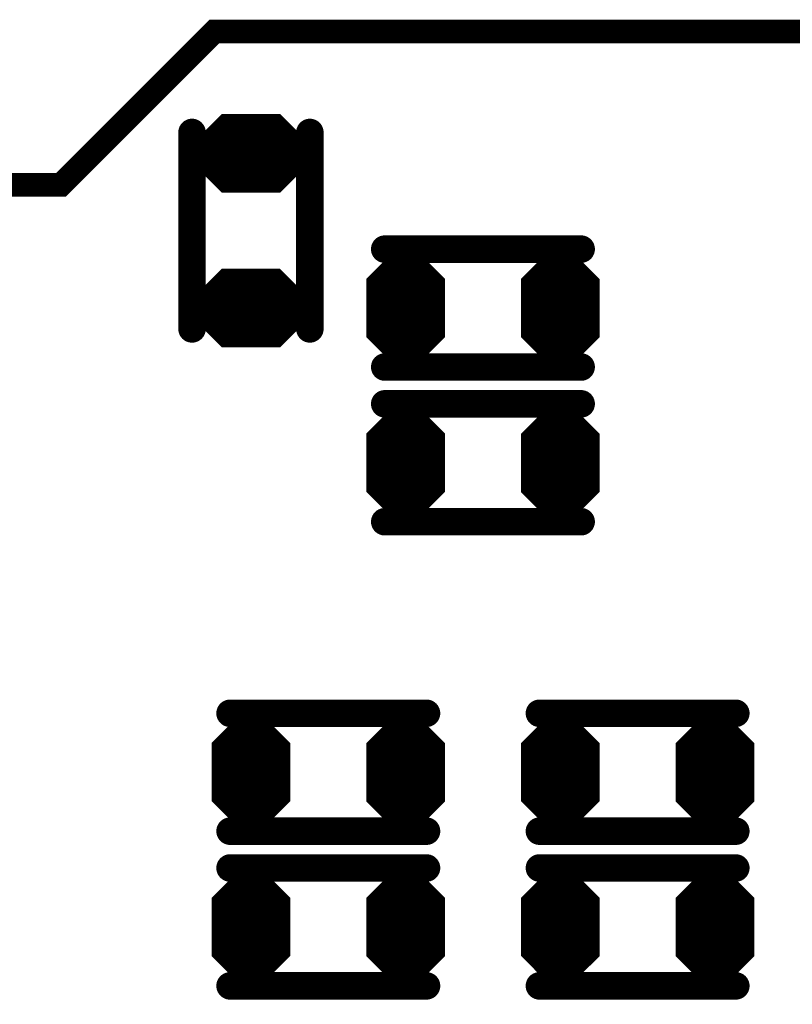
# Model space of a CAD drawing. Extents: x 0 to 8.86, y -3.29 to 6.3.
# Tile 118 of 129: x 6.69 to 6.89, y 4.17 to 4.42. Entities that reach past the tile are written whole.
import ezdxf

# ---------------------------------------------------------------- set-up
doc = ezdxf.new("R2010")
doc.units = 0
doc.layers.get('0').update_dxf_attribs({"color": 3, "linetype": 'CONTINUOUS'})

# ---------------------------------------------------------------- blocks, each defined once
blk = doc.blocks.new('PAD_R1')
at = {"const_width": 0.5}
blk.add_lwpolyline([(0.25, 0, 1), (-0.25, 0, 1)], format="xyb", close=True, dxfattribs=at)

msp = doc.modelspace()

# ---------------------------------------------------------------- linework, layer by layer
for p, q in [((6.73325, 4.38926), (6.7406, 4.39661)), ((6.75502, 4.39661), (6.76237, 4.38926)), ((6.73325, 4.38926), (6.76237, 4.38926)), ((6.73325, 4.38496), (6.76237, 4.38496)), ((6.73325, 4.38496), (6.7406, 4.37761)), ((6.75502, 4.37761), (6.76237, 4.38496)), ((6.77837, 4.35569), (6.78572, 4.36304)), ((6.78861, 4.36304), (6.79596, 4.35569)), ((6.81773, 4.35565), (6.82508, 4.363)), ((6.82797, 4.363), (6.83532, 4.35565)), ((6.73321, 4.34991), (6.74056, 4.35726)), ((6.75498, 4.35726), (6.76233, 4.34991)), ((6.77837, 4.35569), (6.79596, 4.35569)), ((6.81773, 4.35565), (6.83532, 4.35565)), ((6.73321, 4.34991), (6.76233, 4.34991)), ((6.73321, 4.34561), (6.76233, 4.34561)), ((6.73321, 4.34561), (6.74056, 4.33826)), ((6.75498, 4.33826), (6.76233, 4.34561)), ((6.77837, 4.33985), (6.79596, 4.33985)), ((6.77837, 4.33985), (6.78572, 4.3325)), ((6.78861, 4.3325), (6.79596, 4.33985)), ((6.81773, 4.33981), (6.83532, 4.33981)), ((6.81773, 4.33981), (6.82508, 4.33246)), ((6.82797, 4.33246), (6.83532, 4.33981)), ((6.77837, 4.31632), (6.78572, 4.32367)), ((6.78861, 4.32367), (6.79596, 4.31632)), ((6.81773, 4.31628), (6.82508, 4.32363)), ((6.82797, 4.32363), (6.83532, 4.31628)), ((6.77837, 4.31632), (6.79596, 4.31632)), ((6.81773, 4.31628), (6.83532, 4.31628)), ((6.77837, 4.30048), (6.79596, 4.30048)), ((6.77837, 4.30048), (6.78572, 4.29313)), ((6.78861, 4.29313), (6.79596, 4.30048)), ((6.81773, 4.30044), (6.83532, 4.30044)), ((6.81773, 4.30044), (6.82508, 4.29309)), ((6.82797, 4.29309), (6.83532, 4.30044)), ((6.739, 4.23758), (6.74635, 4.24493)), ((6.74924, 4.24493), (6.75659, 4.23758)), ((6.77836, 4.23754), (6.78571, 4.24489)), ((6.7886, 4.24489), (6.79595, 4.23754)), ((6.81774, 4.23758), (6.82509, 4.24493)), ((6.82798, 4.24493), (6.83533, 4.23758)), ((6.8571, 4.23754), (6.86445, 4.24489)), ((6.86734, 4.24489), (6.87469, 4.23754)), ((6.739, 4.23758), (6.75659, 4.23758)), ((6.77836, 4.23754), (6.79595, 4.23754)), ((6.81774, 4.23758), (6.83533, 4.23758)), ((6.8571, 4.23754), (6.87469, 4.23754)), ((6.739, 4.22174), (6.75659, 4.22174)), ((6.739, 4.22174), (6.74635, 4.21439)), ((6.74924, 4.21439), (6.75659, 4.22174)), ((6.77836, 4.2217), (6.79595, 4.2217)), ((6.77836, 4.2217), (6.78571, 4.21435)), ((6.7886, 4.21435), (6.79595, 4.2217)), ((6.81774, 4.22174), (6.83533, 4.22174)), ((6.81774, 4.22174), (6.82509, 4.21439)), ((6.82798, 4.21439), (6.83533, 4.22174)), ((6.8571, 4.2217), (6.87469, 4.2217)), ((6.8571, 4.2217), (6.86445, 4.21435)), ((6.86734, 4.21435), (6.87469, 4.2217)), ((6.739, 4.19821), (6.74635, 4.20556)), ((6.74924, 4.20556), (6.75659, 4.19821)), ((6.77836, 4.19817), (6.78571, 4.20552)), ((6.7886, 4.20552), (6.79595, 4.19817)), ((6.81774, 4.19821), (6.82509, 4.20556)), ((6.82798, 4.20556), (6.83533, 4.19821)), ((6.8571, 4.19817), (6.86445, 4.20552)), ((6.86734, 4.20552), (6.87469, 4.19817)), ((6.739, 4.19821), (6.75659, 4.19821)), ((6.77836, 4.19817), (6.79595, 4.19817)), ((6.81774, 4.19821), (6.83533, 4.19821)), ((6.8571, 4.19817), (6.87469, 4.19817)), ((6.739, 4.18237), (6.75659, 4.18237)), ((6.739, 4.18237), (6.74635, 4.17502)), ((6.74924, 4.17502), (6.75659, 4.18237)), ((6.77836, 4.18233), (6.79595, 4.18233)), ((6.77836, 4.18233), (6.78571, 4.17498)), ((6.7886, 4.17498), (6.79595, 4.18233)), ((6.81774, 4.18237), (6.83533, 4.18237)), ((6.81774, 4.18237), (6.82509, 4.17502)), ((6.82798, 4.17502), (6.83533, 4.18237)), ((6.8571, 4.18233), (6.87469, 4.18233)), ((6.8571, 4.18233), (6.86445, 4.17498)), ((6.86734, 4.17498), (6.87469, 4.18233))]:
    msp.add_line(p, q)
for points, const_width in [([(6.0075, 4.34513), (6.3945, 4.34513), (6.4285, 4.37913), (6.6995, 4.37913), (6.7385, 4.41813), (7.1485, 4.41813), (7.2275, 4.33913), (7.2275, 3.39713), (7.1505, 3.32013), (6.1285, 3.32013), (6.0185, 3.43013), (6.0185, 4.03313), (5.9865, 4.06513), (5.9865, 4.32413)], 0.006), ([(6.75482, 4.39611), (6.76258, 4.38835), (6.76258, 4.38588), (6.75482, 4.37811), (6.7408, 4.37811), (6.73304, 4.38588), (6.73304, 4.38835), (6.7408, 4.39611)], 0.002), ([(6.7884, 4.36254), (6.79616, 4.35478), (6.79616, 4.34076), (6.7884, 4.333), (6.78593, 4.333), (6.77816, 4.34076), (6.77816, 4.35478), (6.78593, 4.36254)], 0.002), ([(6.82776, 4.3625), (6.83552, 4.35474), (6.83552, 4.34072), (6.82776, 4.33296), (6.82529, 4.33296), (6.81753, 4.34072), (6.81753, 4.35474), (6.82529, 4.3625)], 0.002), ([(6.75478, 4.35676), (6.76254, 4.34899), (6.76254, 4.34652), (6.75478, 4.33876), (6.74076, 4.33876), (6.733, 4.34652), (6.733, 4.34899), (6.74076, 4.35676)], 0.002), ([(6.7884, 4.32317), (6.79616, 4.31541), (6.79616, 4.30139), (6.7884, 4.29363), (6.78593, 4.29363), (6.77816, 4.30139), (6.77816, 4.31541), (6.78593, 4.32317)], 0.002), ([(6.82776, 4.32313), (6.83552, 4.31537), (6.83552, 4.30135), (6.82776, 4.29359), (6.82529, 4.29359), (6.81753, 4.30135), (6.81753, 4.31537), (6.82529, 4.32313)], 0.002), ([(6.74903, 4.24443), (6.75679, 4.23667), (6.75679, 4.22265), (6.74903, 4.21489), (6.74656, 4.21489), (6.73879, 4.22265), (6.73879, 4.23667), (6.74656, 4.24443)], 0.002), ([(6.78839, 4.24439), (6.79616, 4.23663), (6.79616, 4.22261), (6.78839, 4.21485), (6.78592, 4.21485), (6.77816, 4.22261), (6.77816, 4.23663), (6.78592, 4.24439)], 0.002), ([(6.82777, 4.24443), (6.83554, 4.23667), (6.83554, 4.22265), (6.82777, 4.21489), (6.8253, 4.21489), (6.81754, 4.22265), (6.81754, 4.23667), (6.8253, 4.24443)], 0.002), ([(6.86713, 4.24439), (6.87489, 4.23663), (6.87489, 4.22261), (6.86713, 4.21485), (6.86466, 4.21485), (6.85689, 4.22261), (6.85689, 4.23663), (6.86466, 4.24439)], 0.002), ([(6.74903, 4.20506), (6.75679, 4.1973), (6.75679, 4.18328), (6.74903, 4.17552), (6.74656, 4.17552), (6.73879, 4.18328), (6.73879, 4.1973), (6.74656, 4.20506)], 0.002), ([(6.78839, 4.20502), (6.79616, 4.19726), (6.79616, 4.18324), (6.78839, 4.17548), (6.78592, 4.17548), (6.77816, 4.18324), (6.77816, 4.19726), (6.78592, 4.20502)], 0.002), ([(6.82777, 4.20506), (6.83554, 4.1973), (6.83554, 4.18328), (6.82777, 4.17552), (6.8253, 4.17552), (6.81754, 4.18328), (6.81754, 4.1973), (6.8253, 4.20506)], 0.002), ([(6.86713, 4.20502), (6.87489, 4.19726), (6.87489, 4.18324), (6.86713, 4.17548), (6.86466, 4.17548), (6.85689, 4.18324), (6.85689, 4.19726), (6.86466, 4.20502)], 0.002)]:
    msp.add_lwpolyline(points, close=True, dxfattribs=dict(const_width=const_width))
for points, const_width in [([(6.73566, 4.39026), (6.74101, 4.39561), (6.75461, 4.39561), (6.75996, 4.39026)], 0.003), ([(6.74143, 4.39461), (6.75419, 4.39461)], 0.005), ([(6.73279, 4.34244), (6.73279, 4.39244)], 0.007), ([(6.73279, 4.34244), (6.73279, 4.39244)], 0.007), ([(6.76279, 4.34244), (6.76279, 4.39244)], 0.007), ([(6.76279, 4.34244), (6.76279, 4.39244)], 0.007), ([(6.73808, 4.39126), (6.75754, 4.39126)], 0.005), ([(6.73504, 4.38876), (6.76058, 4.38876)], 0.002), ([(6.73566, 4.39026), (6.75996, 4.39026)], 0.003), ([(6.73204, 4.38696), (6.76358, 4.38696)], 0.003), ([(6.73204, 4.38776), (6.76358, 4.38776)], 0.002), ([(6.73445, 4.38446), (6.76117, 4.38446)], 0.002), ([(6.73445, 4.38446), (6.7408, 4.37811)], 0.002), ([(6.73504, 4.38546), (6.76058, 4.38546)], 0.002), ([(6.73687, 4.38346), (6.75875, 4.38346)], 0.004), ([(6.73687, 4.38346), (6.74122, 4.37911)], 0.004), ([(6.73808, 4.38296), (6.75754, 4.38296)], 0.005), ([(6.7544, 4.37911), (6.75875, 4.38346)], 0.004), ([(6.75482, 4.37811), (6.76117, 4.38446)], 0.002), ([(6.74143, 4.37961), (6.75419, 4.37961)], 0.005), ([(6.74122, 4.37911), (6.7544, 4.37911)], 0.004), ([(6.7408, 4.37811), (6.75482, 4.37811)], 0.002), ([(6.78184, 4.36275), (6.83184, 4.36275)], 0.007), ([(6.78184, 4.36275), (6.83184, 4.36275)], 0.007), ([(6.78079, 4.35669), (6.78614, 4.36204), (6.78819, 4.36204), (6.79354, 4.35669)], 0.003), ([(6.78655, 4.36104), (6.78778, 4.36104)], 0.005), ([(6.82015, 4.35665), (6.8255, 4.362), (6.82755, 4.362), (6.8329, 4.35665)], 0.003), ([(6.82591, 4.361), (6.82714, 4.361)], 0.005), ([(6.7832, 4.35769), (6.79113, 4.35769)], 0.005), ([(6.82256, 4.35765), (6.83049, 4.35765)], 0.005), ([(6.73562, 4.35091), (6.74097, 4.35626), (6.75457, 4.35626), (6.75992, 4.35091)], 0.003), ([(6.74139, 4.35525), (6.75415, 4.35525)], 0.005), ([(6.78079, 4.35669), (6.79354, 4.35669)], 0.003), ([(6.82015, 4.35665), (6.8329, 4.35665)], 0.003), ([(6.77716, 4.35419), (6.79716, 4.35419)], 0.002), ([(6.78016, 4.35519), (6.79416, 4.35519)], 0.002), ([(6.81653, 4.35415), (6.83653, 4.35415)], 0.002), ([(6.81952, 4.35515), (6.83352, 4.35515)], 0.002), ([(6.73562, 4.35091), (6.75992, 4.35091)], 0.003), ([(6.73804, 4.35191), (6.7575, 4.35191)], 0.005), ([(6.77716, 4.34735), (6.79716, 4.34735)], 0.014), ([(6.81653, 4.34731), (6.83653, 4.34731)], 0.014), ([(6.735, 4.34941), (6.76054, 4.34941)], 0.002), ([(6.732, 4.34761), (6.76354, 4.34761)], 0.003), ([(6.732, 4.34841), (6.76354, 4.34841)], 0.002), ([(6.735, 4.34611), (6.76054, 4.34611)], 0.002), ([(6.73441, 4.34511), (6.76113, 4.34511)], 0.002), ([(6.73441, 4.34511), (6.74076, 4.33876)], 0.002), ([(6.73683, 4.34411), (6.75871, 4.34411)], 0.004), ([(6.73683, 4.34411), (6.74118, 4.33976)], 0.004), ([(6.73804, 4.3436), (6.7575, 4.3436)], 0.005), ([(6.75436, 4.33976), (6.75871, 4.34411)], 0.004), ([(6.75478, 4.33876), (6.76113, 4.34511)], 0.002), ([(6.74139, 4.34026), (6.75415, 4.34026)], 0.005), ([(6.74118, 4.33976), (6.75436, 4.33976)], 0.004), ([(6.74076, 4.33876), (6.75478, 4.33876)], 0.002), ([(6.77958, 4.33935), (6.79475, 4.33935)], 0.002), ([(6.77958, 4.33935), (6.78593, 4.333)], 0.002), ([(6.78016, 4.34035), (6.79416, 4.34035)], 0.002), ([(6.78199, 4.33835), (6.79234, 4.33835)], 0.004), ([(6.78199, 4.33835), (6.78634, 4.334)], 0.004), ([(6.7832, 4.33785), (6.79113, 4.33785)], 0.005), ([(6.78799, 4.334), (6.79234, 4.33835)], 0.004), ([(6.7884, 4.333), (6.79475, 4.33935)], 0.002), ([(6.81894, 4.33931), (6.83411, 4.33931)], 0.002), ([(6.81894, 4.33931), (6.82529, 4.33296)], 0.002), ([(6.81952, 4.34031), (6.83352, 4.34031)], 0.002), ([(6.82135, 4.33831), (6.8317, 4.33831)], 0.004), ([(6.82135, 4.33831), (6.8257, 4.33396)], 0.004), ([(6.82256, 4.33781), (6.83049, 4.33781)], 0.005), ([(6.82735, 4.33396), (6.8317, 4.33831)], 0.004), ([(6.82776, 4.33296), (6.83411, 4.33931)], 0.002), ([(6.78655, 4.3345), (6.78778, 4.3345)], 0.005), ([(6.82591, 4.33446), (6.82714, 4.33446)], 0.005), ([(6.78184, 4.33275), (6.83184, 4.33275)], 0.007), ([(6.78184, 4.33275), (6.83184, 4.33275)], 0.007), ([(6.78634, 4.334), (6.78799, 4.334)], 0.004), ([(6.8257, 4.33396), (6.82735, 4.33396)], 0.004), ([(6.78593, 4.333), (6.7884, 4.333)], 0.002), ([(6.82529, 4.33296), (6.82776, 4.33296)], 0.002), ([(6.78184, 4.32338), (6.83184, 4.32338)], 0.007), ([(6.78184, 4.32338), (6.83184, 4.32338)], 0.007), ([(6.78079, 4.31732), (6.78614, 4.32267), (6.78819, 4.32267), (6.79354, 4.31732)], 0.003), ([(6.78655, 4.32167), (6.78778, 4.32167)], 0.005), ([(6.82015, 4.31728), (6.8255, 4.32263), (6.82755, 4.32263), (6.8329, 4.31728)], 0.003), ([(6.82591, 4.32163), (6.82714, 4.32163)], 0.005), ([(6.7832, 4.31832), (6.79113, 4.31832)], 0.005), ([(6.82256, 4.31828), (6.83049, 4.31828)], 0.005), ([(6.78079, 4.31732), (6.79354, 4.31732)], 0.003), ([(6.82015, 4.31728), (6.8329, 4.31728)], 0.003), ([(6.77716, 4.30798), (6.79716, 4.30798)], 0.014), ([(6.77716, 4.31482), (6.79716, 4.31482)], 0.002), ([(6.78016, 4.31582), (6.79416, 4.31582)], 0.002), ([(6.81653, 4.30794), (6.83653, 4.30794)], 0.014), ([(6.81653, 4.31478), (6.83653, 4.31478)], 0.002), ([(6.81952, 4.31578), (6.83352, 4.31578)], 0.002), ([(6.78016, 4.30098), (6.79416, 4.30098)], 0.002), ([(6.81952, 4.30094), (6.83352, 4.30094)], 0.002), ([(6.77958, 4.29998), (6.79475, 4.29998)], 0.002), ([(6.77958, 4.29998), (6.78593, 4.29363)], 0.002), ([(6.78199, 4.29898), (6.79234, 4.29898)], 0.004), ([(6.78199, 4.29898), (6.78634, 4.29463)], 0.004), ([(6.7832, 4.29848), (6.79113, 4.29848)], 0.005), ([(6.78799, 4.29463), (6.79234, 4.29898)], 0.004), ([(6.7884, 4.29363), (6.79475, 4.29998)], 0.002), ([(6.81894, 4.29994), (6.83411, 4.29994)], 0.002), ([(6.81894, 4.29994), (6.82529, 4.29359)], 0.002), ([(6.82135, 4.29894), (6.8317, 4.29894)], 0.004), ([(6.82135, 4.29894), (6.8257, 4.29459)], 0.004), ([(6.82256, 4.29844), (6.83049, 4.29844)], 0.005), ([(6.82735, 4.29459), (6.8317, 4.29894)], 0.004), ([(6.82776, 4.29359), (6.83411, 4.29994)], 0.002), ([(6.78184, 4.29338), (6.83184, 4.29338)], 0.007), ([(6.78184, 4.29338), (6.83184, 4.29338)], 0.007), ([(6.78655, 4.29513), (6.78778, 4.29513)], 0.005), ([(6.82591, 4.29509), (6.82714, 4.29509)], 0.005), ([(6.78634, 4.29463), (6.78799, 4.29463)], 0.004), ([(6.78593, 4.29363), (6.7884, 4.29363)], 0.002), ([(6.8257, 4.29459), (6.82735, 4.29459)], 0.004), ([(6.82529, 4.29359), (6.82776, 4.29359)], 0.002), ([(6.74247, 4.24464), (6.79248, 4.24464)], 0.007), ([(6.74247, 4.24464), (6.79248, 4.24464)], 0.007), ([(6.87121, 4.24464), (6.82121, 4.24464)], 0.007), ([(6.87121, 4.24464), (6.82121, 4.24464)], 0.007), ([(6.74142, 4.23858), (6.74677, 4.24393), (6.74882, 4.24393), (6.75417, 4.23858)], 0.003), ([(6.74718, 4.24293), (6.74841, 4.24293)], 0.005), ([(6.78078, 4.23854), (6.78613, 4.24389), (6.78818, 4.24389), (6.79353, 4.23854)], 0.003), ([(6.78654, 4.24289), (6.78777, 4.24289)], 0.005), ([(6.82016, 4.23858), (6.82551, 4.24393), (6.82756, 4.24393), (6.83291, 4.23858)], 0.003), ([(6.82592, 4.24293), (6.82715, 4.24293)], 0.005), ([(6.85952, 4.23854), (6.86487, 4.24389), (6.86692, 4.24389), (6.87227, 4.23854)], 0.003), ([(6.86528, 4.24289), (6.86651, 4.24289)], 0.005), ([(6.74383, 4.23958), (6.75176, 4.23958)], 0.005), ([(6.78319, 4.23954), (6.79112, 4.23954)], 0.005), ([(6.82257, 4.23958), (6.8305, 4.23958)], 0.005), ([(6.86193, 4.23954), (6.86986, 4.23954)], 0.005), ([(6.74142, 4.23858), (6.75417, 4.23858)], 0.003), ([(6.78078, 4.23854), (6.79353, 4.23854)], 0.003), ([(6.82016, 4.23858), (6.83291, 4.23858)], 0.003), ([(6.85952, 4.23854), (6.87227, 4.23854)], 0.003), ([(6.73779, 4.23608), (6.75779, 4.23608)], 0.002), ([(6.74079, 4.23708), (6.75479, 4.23708)], 0.002), ([(6.77716, 4.23604), (6.79716, 4.23604)], 0.002), ([(6.78016, 4.23704), (6.79416, 4.23704)], 0.002), ([(6.81654, 4.23608), (6.83654, 4.23608)], 0.002), ([(6.81954, 4.23708), (6.83354, 4.23708)], 0.002), ([(6.85589, 4.23604), (6.87589, 4.23604)], 0.002), ([(6.85889, 4.23704), (6.87289, 4.23704)], 0.002), ([(6.73779, 4.22924), (6.75779, 4.22924)], 0.014), ([(6.77716, 4.2292), (6.79716, 4.2292)], 0.014), ([(6.81654, 4.22924), (6.83654, 4.22924)], 0.014), ([(6.85589, 4.2292), (6.87589, 4.2292)], 0.014), ([(6.74021, 4.22124), (6.75538, 4.22124)], 0.002), ([(6.74021, 4.22124), (6.74656, 4.21489)], 0.002), ([(6.74079, 4.22224), (6.75479, 4.22224)], 0.002), ([(6.74262, 4.22024), (6.75297, 4.22024)], 0.004), ([(6.74262, 4.22024), (6.74697, 4.21589)], 0.004), ([(6.74383, 4.21974), (6.75176, 4.21974)], 0.005), ([(6.74862, 4.21589), (6.75297, 4.22024)], 0.004), ([(6.74903, 4.21489), (6.75538, 4.22124)], 0.002), ([(6.77957, 4.2212), (6.79474, 4.2212)], 0.002), ([(6.77957, 4.2212), (6.78592, 4.21485)], 0.002), ([(6.78016, 4.2222), (6.79416, 4.2222)], 0.002), ([(6.78198, 4.2202), (6.79233, 4.2202)], 0.004), ([(6.78198, 4.2202), (6.78633, 4.21585)], 0.004), ([(6.78319, 4.2197), (6.79112, 4.2197)], 0.005), ([(6.78798, 4.21585), (6.79233, 4.2202)], 0.004), ([(6.78839, 4.21485), (6.79474, 4.2212)], 0.002), ([(6.81895, 4.22124), (6.83412, 4.22124)], 0.002), ([(6.81895, 4.22124), (6.8253, 4.21489)], 0.002), ([(6.81954, 4.22224), (6.83354, 4.22224)], 0.002), ([(6.82136, 4.22024), (6.83171, 4.22024)], 0.004), ([(6.82136, 4.22024), (6.82571, 4.21589)], 0.004), ([(6.82257, 4.21974), (6.8305, 4.21974)], 0.005), ([(6.82736, 4.21589), (6.83171, 4.22024)], 0.004), ([(6.82777, 4.21489), (6.83412, 4.22124)], 0.002), ([(6.85831, 4.2212), (6.87348, 4.2212)], 0.002), ([(6.85831, 4.2212), (6.86466, 4.21485)], 0.002), ([(6.85889, 4.2222), (6.87289, 4.2222)], 0.002), ([(6.86072, 4.2202), (6.87107, 4.2202)], 0.004), ([(6.86072, 4.2202), (6.86507, 4.21585)], 0.004), ([(6.86193, 4.2197), (6.86986, 4.2197)], 0.005), ([(6.86672, 4.21585), (6.87107, 4.2202)], 0.004), ([(6.86713, 4.21485), (6.87348, 4.2212)], 0.002), ([(6.74247, 4.21464), (6.79248, 4.21464)], 0.007), ([(6.74247, 4.21464), (6.79248, 4.21464)], 0.007), ([(6.74718, 4.21639), (6.74841, 4.21639)], 0.005), ([(6.74697, 4.21589), (6.74862, 4.21589)], 0.004), ([(6.78654, 4.21635), (6.78777, 4.21635)], 0.005), ([(6.78633, 4.21585), (6.78798, 4.21585)], 0.004), ([(6.87121, 4.21464), (6.82121, 4.21464)], 0.007), ([(6.87121, 4.21464), (6.82121, 4.21464)], 0.007), ([(6.82592, 4.21639), (6.82715, 4.21639)], 0.005), ([(6.82571, 4.21589), (6.82736, 4.21589)], 0.004), ([(6.86528, 4.21635), (6.86651, 4.21635)], 0.005), ([(6.86507, 4.21585), (6.86672, 4.21585)], 0.004), ([(6.74656, 4.21489), (6.74903, 4.21489)], 0.002), ([(6.78592, 4.21485), (6.78839, 4.21485)], 0.002), ([(6.8253, 4.21489), (6.82777, 4.21489)], 0.002), ([(6.86466, 4.21485), (6.86713, 4.21485)], 0.002), ([(6.74247, 4.20527), (6.79248, 4.20527)], 0.007), ([(6.74247, 4.20527), (6.79248, 4.20527)], 0.007), ([(6.87121, 4.20527), (6.82121, 4.20527)], 0.007), ([(6.87121, 4.20527), (6.82121, 4.20527)], 0.007), ([(6.74142, 4.19921), (6.74677, 4.20456), (6.74882, 4.20456), (6.75417, 4.19921)], 0.003), ([(6.74718, 4.20356), (6.74841, 4.20356)], 0.005), ([(6.78078, 4.19917), (6.78613, 4.20452), (6.78818, 4.20452), (6.79353, 4.19917)], 0.003), ([(6.78654, 4.20352), (6.78777, 4.20352)], 0.005), ([(6.82016, 4.19921), (6.82551, 4.20456), (6.82756, 4.20456), (6.83291, 4.19921)], 0.003), ([(6.82592, 4.20356), (6.82715, 4.20356)], 0.005), ([(6.85952, 4.19917), (6.86487, 4.20452), (6.86692, 4.20452), (6.87227, 4.19917)], 0.003), ([(6.86528, 4.20352), (6.86651, 4.20352)], 0.005), ([(6.74383, 4.20021), (6.75176, 4.20021)], 0.005), ([(6.78319, 4.20017), (6.79112, 4.20017)], 0.005), ([(6.82257, 4.20021), (6.8305, 4.20021)], 0.005), ([(6.86193, 4.20017), (6.86986, 4.20017)], 0.005), ([(6.74142, 4.19921), (6.75417, 4.19921)], 0.003), ([(6.78078, 4.19917), (6.79353, 4.19917)], 0.003), ([(6.82016, 4.19921), (6.83291, 4.19921)], 0.003), ([(6.85952, 4.19917), (6.87227, 4.19917)], 0.003), ([(6.73779, 4.18987), (6.75779, 4.18987)], 0.014), ([(6.73779, 4.19671), (6.75779, 4.19671)], 0.002), ([(6.74079, 4.19771), (6.75479, 4.19771)], 0.002), ([(6.77716, 4.18983), (6.79716, 4.18983)], 0.014), ([(6.77716, 4.19667), (6.79716, 4.19667)], 0.002), ([(6.78016, 4.19767), (6.79416, 4.19767)], 0.002), ([(6.81654, 4.18987), (6.83654, 4.18987)], 0.014), ([(6.81654, 4.19671), (6.83654, 4.19671)], 0.002), ([(6.81954, 4.19771), (6.83354, 4.19771)], 0.002), ([(6.85589, 4.18983), (6.87589, 4.18983)], 0.014), ([(6.85589, 4.19667), (6.87589, 4.19667)], 0.002), ([(6.85889, 4.19767), (6.87289, 4.19767)], 0.002), ([(6.74021, 4.18187), (6.75538, 4.18187)], 0.002), ([(6.74021, 4.18187), (6.74656, 4.17552)], 0.002), ([(6.74079, 4.18287), (6.75479, 4.18287)], 0.002), ([(6.74262, 4.18087), (6.75297, 4.18087)], 0.004), ([(6.74262, 4.18087), (6.74697, 4.17652)], 0.004), ([(6.74383, 4.18037), (6.75176, 4.18037)], 0.005), ([(6.74862, 4.17652), (6.75297, 4.18087)], 0.004), ([(6.74903, 4.17552), (6.75538, 4.18187)], 0.002), ([(6.77957, 4.18183), (6.79474, 4.18183)], 0.002), ([(6.77957, 4.18183), (6.78592, 4.17548)], 0.002), ([(6.78016, 4.18283), (6.79416, 4.18283)], 0.002), ([(6.78198, 4.18083), (6.79233, 4.18083)], 0.004), ([(6.78198, 4.18083), (6.78633, 4.17648)], 0.004), ([(6.78319, 4.18033), (6.79112, 4.18033)], 0.005), ([(6.78798, 4.17648), (6.79233, 4.18083)], 0.004), ([(6.78839, 4.17548), (6.79474, 4.18183)], 0.002), ([(6.81895, 4.18187), (6.83412, 4.18187)], 0.002), ([(6.81895, 4.18187), (6.8253, 4.17552)], 0.002), ([(6.81954, 4.18287), (6.83354, 4.18287)], 0.002), ([(6.82136, 4.18087), (6.83171, 4.18087)], 0.004), ([(6.82136, 4.18087), (6.82571, 4.17652)], 0.004), ([(6.82257, 4.18037), (6.8305, 4.18037)], 0.005), ([(6.82736, 4.17652), (6.83171, 4.18087)], 0.004), ([(6.82777, 4.17552), (6.83412, 4.18187)], 0.002), ([(6.85831, 4.18183), (6.87348, 4.18183)], 0.002), ([(6.85831, 4.18183), (6.86466, 4.17548)], 0.002), ([(6.85889, 4.18283), (6.87289, 4.18283)], 0.002), ([(6.86072, 4.18083), (6.87107, 4.18083)], 0.004), ([(6.86072, 4.18083), (6.86507, 4.17648)], 0.004), ([(6.86193, 4.18033), (6.86986, 4.18033)], 0.005), ([(6.86672, 4.17648), (6.87107, 4.18083)], 0.004), ([(6.86713, 4.17548), (6.87348, 4.18183)], 0.002), ([(6.74718, 4.17702), (6.74841, 4.17702)], 0.005), ([(6.78654, 4.17698), (6.78777, 4.17698)], 0.005), ([(6.82592, 4.17702), (6.82715, 4.17702)], 0.005), ([(6.86528, 4.17698), (6.86651, 4.17698)], 0.005), ([(6.74247, 4.17527), (6.79248, 4.17527)], 0.007), ([(6.74247, 4.17527), (6.79248, 4.17527)], 0.007), ([(6.74697, 4.17652), (6.74862, 4.17652)], 0.004), ([(6.78633, 4.17648), (6.78798, 4.17648)], 0.004), ([(6.87121, 4.17527), (6.82121, 4.17527)], 0.007), ([(6.87121, 4.17527), (6.82121, 4.17527)], 0.007), ([(6.82571, 4.17652), (6.82736, 4.17652)], 0.004), ([(6.86507, 4.17648), (6.86672, 4.17648)], 0.004), ([(6.74656, 4.17552), (6.74903, 4.17552)], 0.002), ([(6.78592, 4.17548), (6.78839, 4.17548)], 0.002), ([(6.8253, 4.17552), (6.82777, 4.17552)], 0.002), ([(6.86466, 4.17548), (6.86713, 4.17548)], 0.002)]:
    msp.add_lwpolyline(points, dxfattribs=dict(const_width=const_width))

# ---------------------------------------------------------------- block references
for p, xscale, yscale in [((6.74143, 4.39461), 0.005, 0.005), ((6.75419, 4.39461), 0.005, 0.005), ((6.73279, 4.39244), 0.007, 0.007), ((6.73279, 4.39244), 0.007, 0.007), ((6.76279, 4.39244), 0.007, 0.007), ((6.76279, 4.39244), 0.007, 0.007), ((6.73808, 4.39126), 0.005, 0.005), ((6.75754, 4.39126), 0.005, 0.005), ((6.73504, 4.38876), 0.002, 0.002), ((6.73566, 4.39026), 0.003, 0.003), ((6.73566, 4.39026), 0.003, 0.003), ((6.75996, 4.39026), 0.003, 0.003), ((6.75996, 4.39026), 0.003, 0.003), ((6.76058, 4.38876), 0.002, 0.002), ((6.73445, 4.38446), 0.002, 0.002), ((6.73445, 4.38446), 0.002, 0.002), ((6.73504, 4.38546), 0.002, 0.002), ((6.73687, 4.38346), 0.004, 0.004), ((6.73687, 4.38346), 0.004, 0.004), ((6.73808, 4.38296), 0.005, 0.005), ((6.75754, 4.38296), 0.005, 0.005), ((6.75875, 4.38346), 0.004, 0.004), ((6.75875, 4.38346), 0.004, 0.004), ((6.76058, 4.38546), 0.002, 0.002), ((6.76117, 4.38446), 0.002, 0.002), ((6.76117, 4.38446), 0.002, 0.002), ((6.74143, 4.37961), 0.005, 0.005), ((6.75419, 4.37961), 0.005, 0.005), ((6.74122, 4.37911), 0.004, 0.004), ((6.74122, 4.37911), 0.004, 0.004), ((6.7544, 4.37911), 0.004, 0.004), ((6.7544, 4.37911), 0.004, 0.004), ((6.7408, 4.37811), 0.002, 0.002), ((6.7408, 4.37811), 0.002, 0.002), ((6.75482, 4.37811), 0.002, 0.002), ((6.75482, 4.37811), 0.002, 0.002), ((6.78184, 4.36275), 0.007, 0.007), ((6.78184, 4.36275), 0.007, 0.007), ((6.83184, 4.36275), 0.007, 0.007), ((6.83184, 4.36275), 0.007, 0.007), ((6.78655, 4.36104), 0.005, 0.005), ((6.78778, 4.36104), 0.005, 0.005), ((6.82591, 4.361), 0.005, 0.005), ((6.82714, 4.361), 0.005, 0.005), ((6.7832, 4.35769), 0.005, 0.005), ((6.79113, 4.35769), 0.005, 0.005), ((6.82256, 4.35765), 0.005, 0.005), ((6.83049, 4.35765), 0.005, 0.005), ((6.74139, 4.35525), 0.005, 0.005), ((6.75415, 4.35525), 0.005, 0.005), ((6.78079, 4.35669), 0.003, 0.003), ((6.78079, 4.35669), 0.003, 0.003), ((6.79354, 4.35669), 0.003, 0.003), ((6.79354, 4.35669), 0.003, 0.003), ((6.82015, 4.35665), 0.003, 0.003), ((6.82015, 4.35665), 0.003, 0.003), ((6.8329, 4.35665), 0.003, 0.003), ((6.8329, 4.35665), 0.003, 0.003), ((6.78016, 4.35519), 0.002, 0.002), ((6.79416, 4.35519), 0.002, 0.002), ((6.81952, 4.35515), 0.002, 0.002), ((6.83352, 4.35515), 0.002, 0.002), ((6.73562, 4.35091), 0.003, 0.003), ((6.73562, 4.35091), 0.003, 0.003), ((6.73804, 4.35191), 0.005, 0.005), ((6.7575, 4.35191), 0.005, 0.005), ((6.75992, 4.35091), 0.003, 0.003), ((6.75992, 4.35091), 0.003, 0.003), ((6.735, 4.34941), 0.002, 0.002), ((6.76054, 4.34941), 0.002, 0.002), ((6.735, 4.34611), 0.002, 0.002), ((6.76054, 4.34611), 0.002, 0.002), ((6.73279, 4.34244), 0.007, 0.007), ((6.73279, 4.34244), 0.007, 0.007), ((6.73441, 4.34511), 0.002, 0.002), ((6.73441, 4.34511), 0.002, 0.002), ((6.73683, 4.34411), 0.004, 0.004), ((6.73683, 4.34411), 0.004, 0.004), ((6.73804, 4.3436), 0.005, 0.005), ((6.7575, 4.3436), 0.005, 0.005), ((6.75871, 4.34411), 0.004, 0.004), ((6.75871, 4.34411), 0.004, 0.004), ((6.76279, 4.34244), 0.007, 0.007), ((6.76279, 4.34244), 0.007, 0.007), ((6.76113, 4.34511), 0.002, 0.002), ((6.76113, 4.34511), 0.002, 0.002), ((6.74139, 4.34026), 0.005, 0.005), ((6.75415, 4.34026), 0.005, 0.005), ((6.74118, 4.33976), 0.004, 0.004), ((6.74118, 4.33976), 0.004, 0.004), ((6.74076, 4.33876), 0.002, 0.002), ((6.74076, 4.33876), 0.002, 0.002), ((6.75436, 4.33976), 0.004, 0.004), ((6.75436, 4.33976), 0.004, 0.004), ((6.75478, 4.33876), 0.002, 0.002), ((6.75478, 4.33876), 0.002, 0.002), ((6.77958, 4.33935), 0.002, 0.002), ((6.77958, 4.33935), 0.002, 0.002), ((6.78016, 4.34035), 0.002, 0.002), ((6.78199, 4.33835), 0.004, 0.004), ((6.78199, 4.33835), 0.004, 0.004), ((6.7832, 4.33785), 0.005, 0.005), ((6.79113, 4.33785), 0.005, 0.005), ((6.79234, 4.33835), 0.004, 0.004), ((6.79234, 4.33835), 0.004, 0.004), ((6.79416, 4.34035), 0.002, 0.002), ((6.79475, 4.33935), 0.002, 0.002), ((6.79475, 4.33935), 0.002, 0.002), ((6.81894, 4.33931), 0.002, 0.002), ((6.81894, 4.33931), 0.002, 0.002), ((6.81952, 4.34031), 0.002, 0.002), ((6.82135, 4.33831), 0.004, 0.004), ((6.82135, 4.33831), 0.004, 0.004), ((6.82256, 4.33781), 0.005, 0.005), ((6.83049, 4.33781), 0.005, 0.005), ((6.8317, 4.33831), 0.004, 0.004), ((6.8317, 4.33831), 0.004, 0.004), ((6.83352, 4.34031), 0.002, 0.002), ((6.83411, 4.33931), 0.002, 0.002), ((6.83411, 4.33931), 0.002, 0.002), ((6.78655, 4.3345), 0.005, 0.005), ((6.78778, 4.3345), 0.005, 0.005), ((6.82591, 4.33446), 0.005, 0.005), ((6.82714, 4.33446), 0.005, 0.005), ((6.78184, 4.33275), 0.007, 0.007), ((6.78184, 4.33275), 0.007, 0.007), ((6.78634, 4.334), 0.004, 0.004), ((6.78634, 4.334), 0.004, 0.004), ((6.78799, 4.334), 0.004, 0.004), ((6.78799, 4.334), 0.004, 0.004), ((6.8257, 4.33396), 0.004, 0.004), ((6.8257, 4.33396), 0.004, 0.004), ((6.82735, 4.33396), 0.004, 0.004), ((6.82735, 4.33396), 0.004, 0.004), ((6.83184, 4.33275), 0.007, 0.007), ((6.83184, 4.33275), 0.007, 0.007), ((6.78593, 4.333), 0.002, 0.002), ((6.78593, 4.333), 0.002, 0.002), ((6.7884, 4.333), 0.002, 0.002), ((6.7884, 4.333), 0.002, 0.002), ((6.82529, 4.33296), 0.002, 0.002), ((6.82529, 4.33296), 0.002, 0.002), ((6.82776, 4.33296), 0.002, 0.002), ((6.82776, 4.33296), 0.002, 0.002), ((6.78184, 4.32338), 0.007, 0.007), ((6.78184, 4.32338), 0.007, 0.007), ((6.83184, 4.32338), 0.007, 0.007), ((6.83184, 4.32338), 0.007, 0.007), ((6.78655, 4.32167), 0.005, 0.005), ((6.78778, 4.32167), 0.005, 0.005), ((6.82591, 4.32163), 0.005, 0.005), ((6.82714, 4.32163), 0.005, 0.005), ((6.7832, 4.31832), 0.005, 0.005), ((6.79113, 4.31832), 0.005, 0.005), ((6.82256, 4.31828), 0.005, 0.005), ((6.83049, 4.31828), 0.005, 0.005), ((6.78079, 4.31732), 0.003, 0.003), ((6.78079, 4.31732), 0.003, 0.003), ((6.79354, 4.31732), 0.003, 0.003), ((6.79354, 4.31732), 0.003, 0.003), ((6.82015, 4.31728), 0.003, 0.003), ((6.82015, 4.31728), 0.003, 0.003), ((6.8329, 4.31728), 0.003, 0.003), ((6.8329, 4.31728), 0.003, 0.003), ((6.78016, 4.31582), 0.002, 0.002), ((6.79416, 4.31582), 0.002, 0.002), ((6.81952, 4.31578), 0.002, 0.002), ((6.83352, 4.31578), 0.002, 0.002), ((6.78016, 4.30098), 0.002, 0.002), ((6.79416, 4.30098), 0.002, 0.002), ((6.81952, 4.30094), 0.002, 0.002), ((6.83352, 4.30094), 0.002, 0.002), ((6.77958, 4.29998), 0.002, 0.002), ((6.77958, 4.29998), 0.002, 0.002), ((6.78199, 4.29898), 0.004, 0.004), ((6.78199, 4.29898), 0.004, 0.004), ((6.7832, 4.29848), 0.005, 0.005), ((6.79113, 4.29848), 0.005, 0.005), ((6.79234, 4.29898), 0.004, 0.004), ((6.79234, 4.29898), 0.004, 0.004), ((6.79475, 4.29998), 0.002, 0.002), ((6.79475, 4.29998), 0.002, 0.002), ((6.81894, 4.29994), 0.002, 0.002), ((6.81894, 4.29994), 0.002, 0.002), ((6.82135, 4.29894), 0.004, 0.004), ((6.82135, 4.29894), 0.004, 0.004), ((6.82256, 4.29844), 0.005, 0.005), ((6.83049, 4.29844), 0.005, 0.005), ((6.8317, 4.29894), 0.004, 0.004), ((6.8317, 4.29894), 0.004, 0.004), ((6.83411, 4.29994), 0.002, 0.002), ((6.83411, 4.29994), 0.002, 0.002), ((6.78184, 4.29338), 0.007, 0.007), ((6.78184, 4.29338), 0.007, 0.007), ((6.78655, 4.29513), 0.005, 0.005), ((6.78778, 4.29513), 0.005, 0.005), ((6.82591, 4.29509), 0.005, 0.005), ((6.82714, 4.29509), 0.005, 0.005), ((6.83184, 4.29338), 0.007, 0.007), ((6.83184, 4.29338), 0.007, 0.007), ((6.78634, 4.29463), 0.004, 0.004), ((6.78634, 4.29463), 0.004, 0.004), ((6.78593, 4.29363), 0.002, 0.002), ((6.78593, 4.29363), 0.002, 0.002), ((6.78799, 4.29463), 0.004, 0.004), ((6.78799, 4.29463), 0.004, 0.004), ((6.7884, 4.29363), 0.002, 0.002), ((6.7884, 4.29363), 0.002, 0.002), ((6.8257, 4.29459), 0.004, 0.004), ((6.8257, 4.29459), 0.004, 0.004), ((6.82529, 4.29359), 0.002, 0.002), ((6.82529, 4.29359), 0.002, 0.002), ((6.82735, 4.29459), 0.004, 0.004), ((6.82735, 4.29459), 0.004, 0.004), ((6.82776, 4.29359), 0.002, 0.002), ((6.82776, 4.29359), 0.002, 0.002), ((6.74247, 4.24464), 0.007, 0.007), ((6.74247, 4.24464), 0.007, 0.007), ((6.79248, 4.24464), 0.007, 0.007), ((6.79248, 4.24464), 0.007, 0.007), ((6.82121, 4.24464), 0.007, 0.007), ((6.82121, 4.24464), 0.007, 0.007), ((6.87121, 4.24464), 0.007, 0.007), ((6.87121, 4.24464), 0.007, 0.007), ((6.74718, 4.24293), 0.005, 0.005), ((6.74841, 4.24293), 0.005, 0.005), ((6.78654, 4.24289), 0.005, 0.005), ((6.78777, 4.24289), 0.005, 0.005), ((6.82592, 4.24293), 0.005, 0.005), ((6.82715, 4.24293), 0.005, 0.005), ((6.86528, 4.24289), 0.005, 0.005), ((6.86651, 4.24289), 0.005, 0.005), ((6.74383, 4.23958), 0.005, 0.005), ((6.75176, 4.23958), 0.005, 0.005), ((6.78319, 4.23954), 0.005, 0.005), ((6.79112, 4.23954), 0.005, 0.005), ((6.82257, 4.23958), 0.005, 0.005), ((6.8305, 4.23958), 0.005, 0.005), ((6.86193, 4.23954), 0.005, 0.005), ((6.86986, 4.23954), 0.005, 0.005), ((6.74142, 4.23858), 0.003, 0.003), ((6.74142, 4.23858), 0.003, 0.003), ((6.75417, 4.23858), 0.003, 0.003), ((6.75417, 4.23858), 0.003, 0.003), ((6.78078, 4.23854), 0.003, 0.003), ((6.78078, 4.23854), 0.003, 0.003), ((6.79353, 4.23854), 0.003, 0.003), ((6.79353, 4.23854), 0.003, 0.003), ((6.82016, 4.23858), 0.003, 0.003), ((6.82016, 4.23858), 0.003, 0.003), ((6.83291, 4.23858), 0.003, 0.003), ((6.83291, 4.23858), 0.003, 0.003), ((6.85952, 4.23854), 0.003, 0.003), ((6.85952, 4.23854), 0.003, 0.003), ((6.87227, 4.23854), 0.003, 0.003), ((6.87227, 4.23854), 0.003, 0.003), ((6.74079, 4.23708), 0.002, 0.002), ((6.75479, 4.23708), 0.002, 0.002), ((6.78016, 4.23704), 0.002, 0.002), ((6.79416, 4.23704), 0.002, 0.002), ((6.81954, 4.23708), 0.002, 0.002), ((6.83354, 4.23708), 0.002, 0.002), ((6.85889, 4.23704), 0.002, 0.002), ((6.87289, 4.23704), 0.002, 0.002), ((6.74021, 4.22124), 0.002, 0.002), ((6.74021, 4.22124), 0.002, 0.002), ((6.74079, 4.22224), 0.002, 0.002), ((6.74262, 4.22024), 0.004, 0.004), ((6.74262, 4.22024), 0.004, 0.004), ((6.74383, 4.21974), 0.005, 0.005), ((6.75176, 4.21974), 0.005, 0.005), ((6.75297, 4.22024), 0.004, 0.004), ((6.75297, 4.22024), 0.004, 0.004), ((6.75479, 4.22224), 0.002, 0.002), ((6.75538, 4.22124), 0.002, 0.002), ((6.75538, 4.22124), 0.002, 0.002), ((6.77957, 4.2212), 0.002, 0.002), ((6.77957, 4.2212), 0.002, 0.002), ((6.78016, 4.2222), 0.002, 0.002), ((6.78198, 4.2202), 0.004, 0.004), ((6.78198, 4.2202), 0.004, 0.004), ((6.78319, 4.2197), 0.005, 0.005), ((6.79112, 4.2197), 0.005, 0.005), ((6.79233, 4.2202), 0.004, 0.004), ((6.79233, 4.2202), 0.004, 0.004), ((6.79416, 4.2222), 0.002, 0.002), ((6.79474, 4.2212), 0.002, 0.002), ((6.79474, 4.2212), 0.002, 0.002), ((6.81895, 4.22124), 0.002, 0.002), ((6.81895, 4.22124), 0.002, 0.002), ((6.81954, 4.22224), 0.002, 0.002), ((6.82136, 4.22024), 0.004, 0.004), ((6.82136, 4.22024), 0.004, 0.004), ((6.82257, 4.21974), 0.005, 0.005), ((6.8305, 4.21974), 0.005, 0.005), ((6.83171, 4.22024), 0.004, 0.004), ((6.83171, 4.22024), 0.004, 0.004), ((6.83354, 4.22224), 0.002, 0.002), ((6.83412, 4.22124), 0.002, 0.002), ((6.83412, 4.22124), 0.002, 0.002), ((6.85831, 4.2212), 0.002, 0.002), ((6.85831, 4.2212), 0.002, 0.002), ((6.85889, 4.2222), 0.002, 0.002), ((6.86072, 4.2202), 0.004, 0.004), ((6.86072, 4.2202), 0.004, 0.004), ((6.86193, 4.2197), 0.005, 0.005), ((6.86986, 4.2197), 0.005, 0.005), ((6.87107, 4.2202), 0.004, 0.004), ((6.87107, 4.2202), 0.004, 0.004), ((6.87289, 4.2222), 0.002, 0.002), ((6.87348, 4.2212), 0.002, 0.002), ((6.87348, 4.2212), 0.002, 0.002), ((6.74247, 4.21464), 0.007, 0.007), ((6.74247, 4.21464), 0.007, 0.007), ((6.74718, 4.21639), 0.005, 0.005), ((6.74697, 4.21589), 0.004, 0.004), ((6.74697, 4.21589), 0.004, 0.004), ((6.74841, 4.21639), 0.005, 0.005), ((6.74862, 4.21589), 0.004, 0.004), ((6.74862, 4.21589), 0.004, 0.004), ((6.78654, 4.21635), 0.005, 0.005), ((6.78633, 4.21585), 0.004, 0.004), ((6.78633, 4.21585), 0.004, 0.004), ((6.78777, 4.21635), 0.005, 0.005), ((6.78798, 4.21585), 0.004, 0.004), ((6.78798, 4.21585), 0.004, 0.004), ((6.79248, 4.21464), 0.007, 0.007), ((6.79248, 4.21464), 0.007, 0.007), ((6.82121, 4.21464), 0.007, 0.007), ((6.82121, 4.21464), 0.007, 0.007), ((6.82592, 4.21639), 0.005, 0.005), ((6.82571, 4.21589), 0.004, 0.004), ((6.82571, 4.21589), 0.004, 0.004), ((6.82715, 4.21639), 0.005, 0.005), ((6.82736, 4.21589), 0.004, 0.004), ((6.82736, 4.21589), 0.004, 0.004), ((6.86528, 4.21635), 0.005, 0.005), ((6.86507, 4.21585), 0.004, 0.004), ((6.86507, 4.21585), 0.004, 0.004), ((6.86651, 4.21635), 0.005, 0.005), ((6.86672, 4.21585), 0.004, 0.004), ((6.86672, 4.21585), 0.004, 0.004), ((6.87121, 4.21464), 0.007, 0.007), ((6.87121, 4.21464), 0.007, 0.007), ((6.74656, 4.21489), 0.002, 0.002), ((6.74656, 4.21489), 0.002, 0.002), ((6.74903, 4.21489), 0.002, 0.002), ((6.74903, 4.21489), 0.002, 0.002), ((6.78592, 4.21485), 0.002, 0.002), ((6.78592, 4.21485), 0.002, 0.002), ((6.78839, 4.21485), 0.002, 0.002), ((6.78839, 4.21485), 0.002, 0.002), ((6.8253, 4.21489), 0.002, 0.002), ((6.8253, 4.21489), 0.002, 0.002), ((6.82777, 4.21489), 0.002, 0.002), ((6.82777, 4.21489), 0.002, 0.002), ((6.86466, 4.21485), 0.002, 0.002), ((6.86466, 4.21485), 0.002, 0.002), ((6.86713, 4.21485), 0.002, 0.002), ((6.86713, 4.21485), 0.002, 0.002), ((6.74247, 4.20527), 0.007, 0.007), ((6.74247, 4.20527), 0.007, 0.007), ((6.79248, 4.20527), 0.007, 0.007), ((6.79248, 4.20527), 0.007, 0.007), ((6.82121, 4.20527), 0.007, 0.007), ((6.82121, 4.20527), 0.007, 0.007), ((6.87121, 4.20527), 0.007, 0.007), ((6.87121, 4.20527), 0.007, 0.007), ((6.74718, 4.20356), 0.005, 0.005), ((6.74841, 4.20356), 0.005, 0.005), ((6.78654, 4.20352), 0.005, 0.005), ((6.78777, 4.20352), 0.005, 0.005), ((6.82592, 4.20356), 0.005, 0.005), ((6.82715, 4.20356), 0.005, 0.005), ((6.86528, 4.20352), 0.005, 0.005), ((6.86651, 4.20352), 0.005, 0.005), ((6.74383, 4.20021), 0.005, 0.005), ((6.75176, 4.20021), 0.005, 0.005), ((6.78319, 4.20017), 0.005, 0.005), ((6.79112, 4.20017), 0.005, 0.005), ((6.82257, 4.20021), 0.005, 0.005), ((6.8305, 4.20021), 0.005, 0.005), ((6.86193, 4.20017), 0.005, 0.005), ((6.86986, 4.20017), 0.005, 0.005), ((6.74142, 4.19921), 0.003, 0.003), ((6.74142, 4.19921), 0.003, 0.003), ((6.75417, 4.19921), 0.003, 0.003), ((6.75417, 4.19921), 0.003, 0.003), ((6.78078, 4.19917), 0.003, 0.003), ((6.78078, 4.19917), 0.003, 0.003), ((6.79353, 4.19917), 0.003, 0.003), ((6.79353, 4.19917), 0.003, 0.003), ((6.82016, 4.19921), 0.003, 0.003), ((6.82016, 4.19921), 0.003, 0.003), ((6.83291, 4.19921), 0.003, 0.003), ((6.83291, 4.19921), 0.003, 0.003), ((6.85952, 4.19917), 0.003, 0.003), ((6.85952, 4.19917), 0.003, 0.003), ((6.87227, 4.19917), 0.003, 0.003), ((6.87227, 4.19917), 0.003, 0.003), ((6.74079, 4.19771), 0.002, 0.002), ((6.75479, 4.19771), 0.002, 0.002), ((6.78016, 4.19767), 0.002, 0.002), ((6.79416, 4.19767), 0.002, 0.002), ((6.81954, 4.19771), 0.002, 0.002), ((6.83354, 4.19771), 0.002, 0.002), ((6.85889, 4.19767), 0.002, 0.002), ((6.87289, 4.19767), 0.002, 0.002), ((6.74021, 4.18187), 0.002, 0.002), ((6.74021, 4.18187), 0.002, 0.002), ((6.74079, 4.18287), 0.002, 0.002), ((6.74262, 4.18087), 0.004, 0.004), ((6.74262, 4.18087), 0.004, 0.004), ((6.74383, 4.18037), 0.005, 0.005), ((6.75176, 4.18037), 0.005, 0.005), ((6.75297, 4.18087), 0.004, 0.004), ((6.75297, 4.18087), 0.004, 0.004), ((6.75479, 4.18287), 0.002, 0.002), ((6.75538, 4.18187), 0.002, 0.002), ((6.75538, 4.18187), 0.002, 0.002), ((6.77957, 4.18183), 0.002, 0.002), ((6.77957, 4.18183), 0.002, 0.002), ((6.78016, 4.18283), 0.002, 0.002), ((6.78198, 4.18083), 0.004, 0.004), ((6.78198, 4.18083), 0.004, 0.004), ((6.78319, 4.18033), 0.005, 0.005), ((6.79112, 4.18033), 0.005, 0.005), ((6.79233, 4.18083), 0.004, 0.004), ((6.79233, 4.18083), 0.004, 0.004), ((6.79416, 4.18283), 0.002, 0.002), ((6.79474, 4.18183), 0.002, 0.002), ((6.79474, 4.18183), 0.002, 0.002), ((6.81895, 4.18187), 0.002, 0.002), ((6.81895, 4.18187), 0.002, 0.002), ((6.81954, 4.18287), 0.002, 0.002), ((6.82136, 4.18087), 0.004, 0.004), ((6.82136, 4.18087), 0.004, 0.004), ((6.82257, 4.18037), 0.005, 0.005), ((6.8305, 4.18037), 0.005, 0.005), ((6.83171, 4.18087), 0.004, 0.004), ((6.83171, 4.18087), 0.004, 0.004), ((6.83354, 4.18287), 0.002, 0.002), ((6.83412, 4.18187), 0.002, 0.002), ((6.83412, 4.18187), 0.002, 0.002), ((6.85831, 4.18183), 0.002, 0.002), ((6.85831, 4.18183), 0.002, 0.002), ((6.85889, 4.18283), 0.002, 0.002), ((6.86072, 4.18083), 0.004, 0.004), ((6.86072, 4.18083), 0.004, 0.004), ((6.86193, 4.18033), 0.005, 0.005), ((6.86986, 4.18033), 0.005, 0.005), ((6.87107, 4.18083), 0.004, 0.004), ((6.87107, 4.18083), 0.004, 0.004), ((6.87289, 4.18283), 0.002, 0.002), ((6.87348, 4.18183), 0.002, 0.002), ((6.87348, 4.18183), 0.002, 0.002), ((6.74718, 4.17702), 0.005, 0.005), ((6.74841, 4.17702), 0.005, 0.005), ((6.78654, 4.17698), 0.005, 0.005), ((6.78777, 4.17698), 0.005, 0.005), ((6.82592, 4.17702), 0.005, 0.005), ((6.82715, 4.17702), 0.005, 0.005), ((6.86528, 4.17698), 0.005, 0.005), ((6.86651, 4.17698), 0.005, 0.005), ((6.74247, 4.17527), 0.007, 0.007), ((6.74247, 4.17527), 0.007, 0.007), ((6.74697, 4.17652), 0.004, 0.004), ((6.74697, 4.17652), 0.004, 0.004), ((6.74862, 4.17652), 0.004, 0.004), ((6.74862, 4.17652), 0.004, 0.004), ((6.78633, 4.17648), 0.004, 0.004), ((6.78633, 4.17648), 0.004, 0.004), ((6.78798, 4.17648), 0.004, 0.004), ((6.78798, 4.17648), 0.004, 0.004), ((6.79248, 4.17527), 0.007, 0.007), ((6.79248, 4.17527), 0.007, 0.007), ((6.82121, 4.17527), 0.007, 0.007), ((6.82121, 4.17527), 0.007, 0.007), ((6.82571, 4.17652), 0.004, 0.004), ((6.82571, 4.17652), 0.004, 0.004), ((6.82736, 4.17652), 0.004, 0.004), ((6.82736, 4.17652), 0.004, 0.004), ((6.86507, 4.17648), 0.004, 0.004), ((6.86507, 4.17648), 0.004, 0.004), ((6.86672, 4.17648), 0.004, 0.004), ((6.86672, 4.17648), 0.004, 0.004), ((6.87121, 4.17527), 0.007, 0.007), ((6.87121, 4.17527), 0.007, 0.007), ((6.74656, 4.17552), 0.002, 0.002), ((6.74656, 4.17552), 0.002, 0.002), ((6.74903, 4.17552), 0.002, 0.002), ((6.74903, 4.17552), 0.002, 0.002), ((6.78592, 4.17548), 0.002, 0.002), ((6.78592, 4.17548), 0.002, 0.002), ((6.78839, 4.17548), 0.002, 0.002), ((6.78839, 4.17548), 0.002, 0.002), ((6.8253, 4.17552), 0.002, 0.002), ((6.8253, 4.17552), 0.002, 0.002), ((6.82777, 4.17552), 0.002, 0.002), ((6.82777, 4.17552), 0.002, 0.002), ((6.86466, 4.17548), 0.002, 0.002), ((6.86466, 4.17548), 0.002, 0.002), ((6.86713, 4.17548), 0.002, 0.002), ((6.86713, 4.17548), 0.002, 0.002)]:
    msp.add_blockref('PAD_R1', p, dxfattribs=dict(xscale=xscale, yscale=yscale))

doc.saveas('drawing.dxf')
